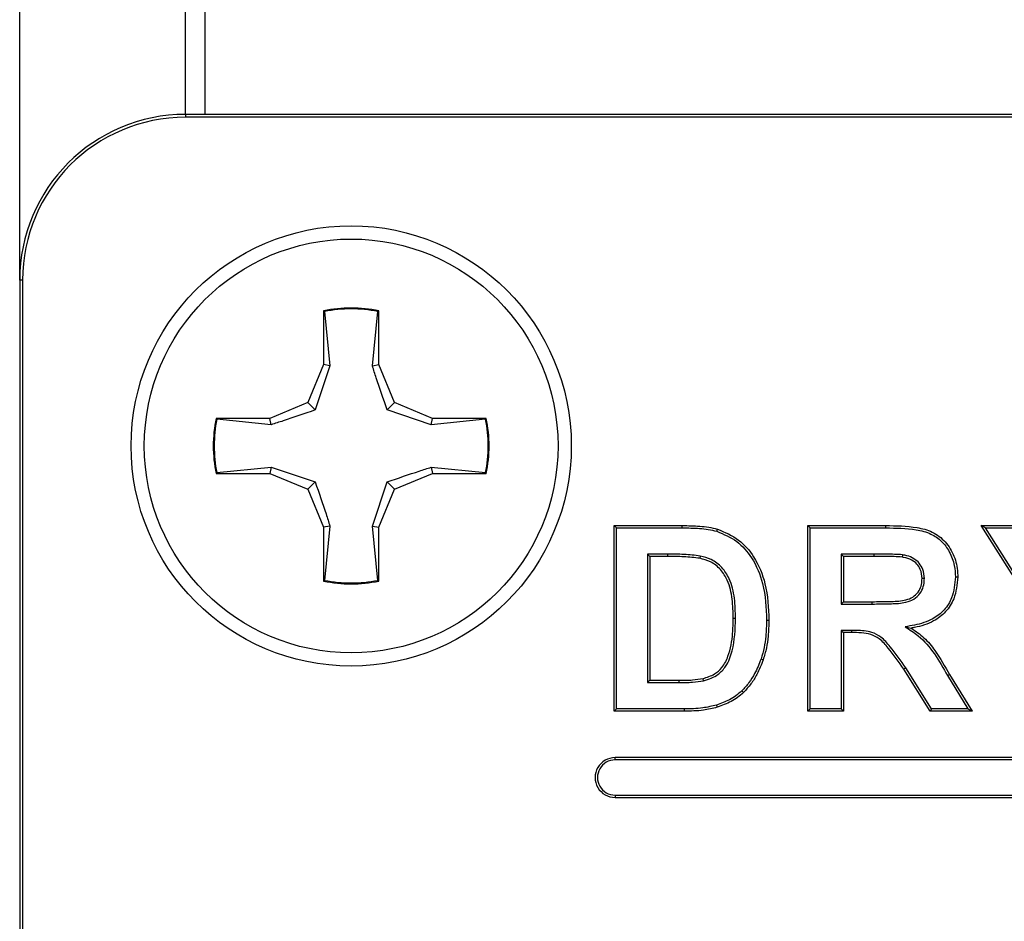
# Model space of a CAD drawing. Header units: inches. Extents: x 0.3 to 33.8, y 0.2 to 21.7.
# Tile 7 of 192: x 12.2241 to 12.2983, y 6.4971 to 6.5651. Entities that reach past the tile are written whole.
import ezdxf

# ---------------------------------------------------------------- set-up
doc = ezdxf.new("R2010")
doc.units = ezdxf.units.IN
doc.header["$MEASUREMENT"] = 0

msp = doc.modelspace()

# ---------------------------------------------------------------- linework, layer by layer
at = {"color": 7, "linetype": 'Continuous', "lineweight": 25}
for p, q in [((12.23806499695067, 6.557917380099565), (12.23806499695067, 6.762543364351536)), ((12.22406499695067, 6.545417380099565), (12.22406499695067, 6.761482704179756)), ((12.23656499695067, 6.557917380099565), (12.23656499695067, 6.761482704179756)), ((12.23656499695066, 6.557917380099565), (12.23656499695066, 6.557699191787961)), ((12.53656499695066, 6.557917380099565), (12.23656499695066, 6.557917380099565)), ((12.53656499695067, 6.557917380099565), (12.23656499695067, 6.557917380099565)), ((12.53656499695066, 6.557699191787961), (12.23656499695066, 6.557699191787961)), ((12.22428318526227, 6.545417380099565), (12.22406499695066, 6.545417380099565)), ((12.22406499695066, 6.545417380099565), (12.22406499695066, 6.320417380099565)), ((12.22406499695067, 6.545417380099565), (12.22406499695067, 6.295417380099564)), ((12.22428318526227, 6.545417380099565), (12.22428318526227, 6.320417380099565)), ((12.24698499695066, 6.543107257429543), (12.24698499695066, 6.539052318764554)), ((12.2470528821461, 6.543051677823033), (12.24698499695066, 6.543107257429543)), ((12.2470528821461, 6.543051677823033), (12.24746389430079, 6.538957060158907)), ((12.25066609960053, 6.538957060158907), (12.25107711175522, 6.543051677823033)), ((12.25107711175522, 6.543051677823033), (12.25114499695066, 6.543107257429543)), ((12.25114499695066, 6.539052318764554), (12.25114499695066, 6.543107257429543)), ((12.24698499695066, 6.539052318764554), (12.24579733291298, 6.536185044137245)), ((12.24746389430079, 6.538957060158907), (12.24634933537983, 6.535633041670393)), ((12.24746389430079, 6.538957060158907), (12.24698499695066, 6.539052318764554)), ((12.25066609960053, 6.538957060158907), (12.25114499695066, 6.539052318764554)), ((12.25233266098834, 6.536185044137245), (12.25114499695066, 6.539052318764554)), ((12.24579733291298, 6.536185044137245), (12.24293005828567, 6.534997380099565)), ((12.24634933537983, 6.535633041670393), (12.24579733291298, 6.536185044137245)), ((12.25178065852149, 6.535633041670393), (12.25233266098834, 6.536185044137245)), ((12.25519993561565, 6.534997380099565), (12.25233266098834, 6.536185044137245)), ((12.25510467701, 6.534518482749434), (12.25178065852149, 6.535633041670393)), ((12.24293005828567, 6.534997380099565), (12.23887511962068, 6.534997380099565)), ((12.23893069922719, 6.534929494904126), (12.23887511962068, 6.534997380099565)), ((12.24302531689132, 6.534518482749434), (12.23893069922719, 6.534929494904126)), ((12.24302531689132, 6.534518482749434), (12.24293005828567, 6.534997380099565)), ((12.25510467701, 6.534518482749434), (12.25519993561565, 6.534997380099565)), ((12.25919929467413, 6.534929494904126), (12.25510467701, 6.534518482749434)), ((12.25925487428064, 6.534997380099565), (12.25519993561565, 6.534997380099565)), ((12.25919929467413, 6.534929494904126), (12.25925487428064, 6.534997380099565)), ((12.23893069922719, 6.530905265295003), (12.24302531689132, 6.531316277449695)), ((12.24302531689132, 6.531316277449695), (12.24293005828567, 6.530837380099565)), ((12.24302531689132, 6.531316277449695), (12.24634933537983, 6.530201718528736)), ((12.25510467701, 6.531316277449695), (12.25919929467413, 6.530905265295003)), ((12.25510467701, 6.531316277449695), (12.25519993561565, 6.530837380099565)), ((12.23893069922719, 6.530905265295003), (12.23887511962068, 6.530837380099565)), ((12.23887511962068, 6.530837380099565), (12.24293005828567, 6.530837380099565)), ((12.24293005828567, 6.530837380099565), (12.24579733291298, 6.529649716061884)), ((12.24634933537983, 6.530201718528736), (12.24579733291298, 6.529649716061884)), ((12.25066609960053, 6.526877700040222), (12.25178065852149, 6.530201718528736)), ((12.25178065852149, 6.530201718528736), (12.25233266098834, 6.529649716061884)), ((12.25233266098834, 6.529649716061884), (12.25519993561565, 6.530837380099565)), ((12.25519993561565, 6.530837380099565), (12.25925487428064, 6.530837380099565)), ((12.25919929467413, 6.530905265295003), (12.25925487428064, 6.530837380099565)), ((12.24579733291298, 6.529649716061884), (12.24698499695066, 6.526782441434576)), ((12.25114499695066, 6.526782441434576), (12.25233266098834, 6.529649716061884)), ((12.24746389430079, 6.526877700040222), (12.24698499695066, 6.526782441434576)), ((12.24698499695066, 6.526782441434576), (12.24698499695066, 6.522727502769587)), ((12.24746389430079, 6.526877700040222), (12.2470528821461, 6.522783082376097)), ((12.25107711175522, 6.522783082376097), (12.25066609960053, 6.526877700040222)), ((12.25066609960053, 6.526877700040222), (12.25114499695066, 6.526782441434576)), ((12.25114499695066, 6.522727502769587), (12.25114499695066, 6.526782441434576)), ((12.26907587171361, 6.526742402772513), (12.26890089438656, 6.526917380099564)), ((12.26890089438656, 6.512917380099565), (12.26890089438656, 6.526917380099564)), ((12.26890089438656, 6.526917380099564), (12.2740359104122, 6.526917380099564)), ((12.26907587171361, 6.513092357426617), (12.26907587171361, 6.526742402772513)), ((12.26907587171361, 6.526742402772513), (12.2740359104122, 6.526742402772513)), ((12.2740359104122, 6.526742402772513), (12.2740359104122, 6.526917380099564)), ((12.27663665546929, 6.5264830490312), (12.27668615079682, 6.526650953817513)), ((12.28367843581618, 6.526742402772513), (12.28350345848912, 6.526917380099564)), ((12.28350345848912, 6.512917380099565), (12.28350345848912, 6.526917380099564)), ((12.28350345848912, 6.526917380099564), (12.28937885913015, 6.526917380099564)), ((12.28367843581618, 6.513092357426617), (12.28367843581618, 6.526742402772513)), ((12.28367843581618, 6.526742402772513), (12.28937831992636, 6.526742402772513)), ((12.28937831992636, 6.526742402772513), (12.28937885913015, 6.526917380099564)), ((12.2968976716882, 6.526742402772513), (12.29658038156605, 6.526917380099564)), ((12.30169576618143, 6.518809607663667), (12.29658038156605, 6.526917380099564)), ((12.29658038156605, 6.526917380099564), (12.29972982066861, 6.526917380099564)), ((12.30187074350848, 6.518860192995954), (12.2968976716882, 6.526742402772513)), ((12.2968976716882, 6.526742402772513), (12.29962847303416, 6.526742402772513)), ((12.27141822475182, 6.524759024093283), (12.27159320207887, 6.524584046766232)), ((12.27292581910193, 6.524759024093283), (12.27141822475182, 6.524759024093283)), ((12.27141822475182, 6.524759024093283), (12.27141822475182, 6.515075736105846)), ((12.27292533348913, 6.524584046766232), (12.27159320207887, 6.524584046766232)), ((12.27159320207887, 6.524584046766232), (12.27159320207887, 6.515250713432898)), ((12.27292581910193, 6.524759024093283), (12.27292533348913, 6.524584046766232)), ((12.27539612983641, 6.524620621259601), (12.27535962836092, 6.524449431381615)), ((12.28848382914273, 6.524759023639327), (12.28602078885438, 6.524759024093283)), ((12.28602078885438, 6.524759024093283), (12.28602078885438, 6.520998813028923)), ((12.28602078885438, 6.524759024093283), (12.28619576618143, 6.524584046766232)), ((12.28619576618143, 6.524584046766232), (12.28619576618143, 6.521173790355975)), ((12.28848422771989, 6.524584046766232), (12.28619576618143, 6.524584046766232)), ((12.28848382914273, 6.524759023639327), (12.28848422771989, 6.524584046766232)), ((12.29065031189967, 6.524712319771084), (12.29062405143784, 6.524539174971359)), ((12.2470528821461, 6.522783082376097), (12.24698499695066, 6.522727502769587)), ((12.25107711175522, 6.522783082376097), (12.25114499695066, 6.522727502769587)), ((12.29229398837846, 6.522915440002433), (12.29211884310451, 6.522915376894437)), ((12.29463615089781, 6.523039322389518), (12.29481115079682, 6.523038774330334)), ((12.28602078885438, 6.520998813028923), (12.28619576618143, 6.521173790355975)), ((12.28602078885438, 6.520998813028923), (12.28836363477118, 6.520998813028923)), ((12.28619576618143, 6.521173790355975), (12.28836363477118, 6.521173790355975)), ((12.28836363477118, 6.520998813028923), (12.28836363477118, 6.521173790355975)), ((12.2780502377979, 6.519911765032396), (12.27787525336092, 6.519911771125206)), ((12.28039256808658, 6.519782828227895), (12.28056756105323, 6.519782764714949)), ((12.29083536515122, 6.519286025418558), (12.2912999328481, 6.519188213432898)), ((12.28602078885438, 6.519015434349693), (12.28619576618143, 6.518840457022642)), ((12.2867991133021, 6.519015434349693), (12.28602078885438, 6.519015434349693)), ((12.28602078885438, 6.519015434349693), (12.28602078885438, 6.513092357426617)), ((12.28679873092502, 6.518840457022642), (12.28619576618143, 6.518840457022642)), ((12.28619576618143, 6.518840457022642), (12.28619576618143, 6.512917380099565)), ((12.2867991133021, 6.519015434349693), (12.28679873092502, 6.518840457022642)), ((12.27997519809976, 6.516859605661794), (12.28014127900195, 6.516804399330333)), ((12.29274143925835, 6.512917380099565), (12.29075023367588, 6.51609489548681)), ((12.29089558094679, 6.516192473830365), (12.29075025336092, 6.516094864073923)), ((12.29283828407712, 6.513092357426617), (12.29089558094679, 6.516192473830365)), ((12.27564178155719, 6.515215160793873), (12.27560081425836, 6.515385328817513)), ((12.29404058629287, 6.515599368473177), (12.29419135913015, 6.515688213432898)), ((12.29404058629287, 6.515599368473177), (12.2955757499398, 6.513092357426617)), ((12.29419135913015, 6.515688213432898), (12.29588807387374, 6.512917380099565)), ((12.27141822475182, 6.515075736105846), (12.27159320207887, 6.515250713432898)), ((12.27141822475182, 6.515075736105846), (12.27380944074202, 6.515075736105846)), ((12.27159320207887, 6.515250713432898), (12.27380874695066, 6.515250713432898)), ((12.27380944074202, 6.515075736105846), (12.27380874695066, 6.515250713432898)), ((12.2785281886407, 6.514457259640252), (12.27864929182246, 6.514330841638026)), ((12.2766202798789, 6.513380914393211), (12.2766749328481, 6.513214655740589)), ((12.26907587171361, 6.513092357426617), (12.26890089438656, 6.512917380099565)), ((12.2741873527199, 6.512917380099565), (12.26890089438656, 6.512917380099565)), ((12.27418651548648, 6.513092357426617), (12.26907587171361, 6.513092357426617)), ((12.27418651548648, 6.513092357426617), (12.2741873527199, 6.512917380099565)), ((12.28367843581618, 6.513092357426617), (12.28350345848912, 6.512917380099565)), ((12.28619576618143, 6.512917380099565), (12.28350345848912, 6.512917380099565)), ((12.28602078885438, 6.513092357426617), (12.28367843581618, 6.513092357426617)), ((12.28602078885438, 6.513092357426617), (12.28619576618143, 6.512917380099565)), ((12.29283828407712, 6.513092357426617), (12.29274143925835, 6.512917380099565)), ((12.29588807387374, 6.512917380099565), (12.29274143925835, 6.512917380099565)), ((12.2955757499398, 6.513092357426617), (12.29283828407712, 6.513092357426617)), ((12.2955757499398, 6.513092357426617), (12.29588807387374, 6.512917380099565)), ((12.26896499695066, 6.509242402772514), (12.26896499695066, 6.509417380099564)), ((12.36596499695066, 6.509417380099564), (12.26896499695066, 6.509417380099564)), ((12.36596499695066, 6.509242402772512), (12.26896499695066, 6.509242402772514)), ((12.26896499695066, 6.506592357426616), (12.36596499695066, 6.506592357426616)), ((12.26896499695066, 6.506592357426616), (12.26896499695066, 6.506417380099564)), ((12.26896499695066, 6.506417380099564), (12.36596499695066, 6.506417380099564))]:
    msp.add_line(p, q, dxfattribs=at)
for radius in [0.0165999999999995, 0.01560000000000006]:
    msp.add_circle((12.24906499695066, 6.532917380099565), radius, dxfattribs=at)
for centre, radius, start, end in [((12.23656499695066, 6.545417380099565), 0.01250000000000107, 90, 180), ((12.23656499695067, 6.545417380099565), 0.01250000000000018, 90, 180), ((12.23656499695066, 6.545417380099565), 0.01228181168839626, 90, 180), ((12.24906499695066, 6.532917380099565), 0.01040000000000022, 78.46304096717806, 101.5369590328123), ((12.24906499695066, 6.532917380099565), 0.0103321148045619, 78.77024530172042, 101.2297546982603), ((12.24906499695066, 6.532917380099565), 0.01040000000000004, 168.4630409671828, 191.5369590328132), ((12.24906499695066, 6.532917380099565), 0.01033211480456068, 168.7702453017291, 191.2297546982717), ((12.24906499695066, 6.532917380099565), 0.01033211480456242, 348.7702453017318, 11.22975469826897), ((12.24906499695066, 6.532917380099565), 0.01040000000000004, 348.4630409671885, 11.53695903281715), ((12.24906499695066, 6.532917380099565), 0.01033211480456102, 258.7702453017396, 281.2297546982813), ((12.24906499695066, 6.532917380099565), 0.01040000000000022, 258.4630409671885, 281.5369590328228), ((12.26896499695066, 6.507917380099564), 0.001500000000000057, 90, 270.0000000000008), ((12.26896499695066, 6.507917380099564), 0.001325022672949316, 90, 270.0000000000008)]:
    msp.add_arc(centre, radius, start, end, dxfattribs=at)
for points, knots in [([(12.25178065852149, 6.535633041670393), (12.25149302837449, 6.536461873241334), (12.25108535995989, 6.537636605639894), (12.25076146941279, 6.538656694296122), (12.25066609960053, 6.538957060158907)], [0, 0, 0, 0, 0.7055492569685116, 1, 1, 1, 1]), ([(12.24634933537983, 6.535633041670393), (12.24552050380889, 6.535345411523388), (12.24434577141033, 6.534937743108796), (12.2433256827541, 6.534613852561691), (12.24302531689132, 6.534518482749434)], [0, 0, 0, 0, 0.7055492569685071, 1, 1, 1, 1]), ([(12.25178065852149, 6.530201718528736), (12.25260949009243, 6.530489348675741), (12.25378422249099, 6.530897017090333), (12.25480431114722, 6.531220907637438), (12.25510467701, 6.531316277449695)], [0, 0, 0, 0, 0.705549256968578, 1, 1, 1, 1]), ([(12.24634933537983, 6.530201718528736), (12.24663696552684, 6.529372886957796), (12.24704463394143, 6.528198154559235), (12.24736852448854, 6.527178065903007), (12.24746389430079, 6.526877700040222)], [0, 0, 0, 0, 0.7055492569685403, 1, 1, 1, 1]), ([(12.2740359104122, 6.526917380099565), (12.27447787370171, 6.526909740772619), (12.275143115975, 6.526898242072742), (12.27603087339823, 6.526808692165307), (12.27646717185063, 6.526703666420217), (12.27668615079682, 6.526650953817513)], [0, 0, 0, 0, 0.49646178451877, 0.7472733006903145, 1, 1, 1, 1]), ([(12.2740359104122, 6.526742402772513), (12.27446960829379, 6.526735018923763), (12.27512237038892, 6.526723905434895), (12.27599355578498, 6.526637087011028), (12.27642174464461, 6.526534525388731), (12.27663665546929, 6.5264830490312)], [0, 0, 0, 0, 0.4965039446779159, 0.7472919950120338, 1, 1, 1, 1]), ([(12.27663665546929, 6.5264830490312), (12.27716488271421, 6.526262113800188), (12.27820890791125, 6.525825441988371), (12.27942252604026, 6.524396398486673), (12.28028547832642, 6.52235329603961), (12.28035382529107, 6.520712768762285), (12.28039256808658, 6.519782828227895)], [0, 0, 0, 0, 0.2058423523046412, 0.4068411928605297, 0.6637651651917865, 1, 1, 1, 1]), ([(12.27668615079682, 6.526650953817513), (12.2772472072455, 6.526414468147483), (12.27833906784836, 6.525954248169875), (12.27959370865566, 6.524457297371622), (12.28046031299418, 6.522372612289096), (12.2805291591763, 6.520710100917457), (12.28056756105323, 6.519782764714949)], [0, 0, 0, 0, 0.2129911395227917, 0.4144977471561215, 0.6734112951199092, 1, 1, 1, 1]), ([(12.28937831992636, 6.526742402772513), (12.2901467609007, 6.526730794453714), (12.2912994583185, 6.526713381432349), (12.29275615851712, 6.526366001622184), (12.29362165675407, 6.5257598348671), (12.29422808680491, 6.524925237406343), (12.29458794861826, 6.523989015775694), (12.29462150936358, 6.523327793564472), (12.29463615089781, 6.523039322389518)], [0, 0, 0, 0, 0.3120965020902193, 0.4681593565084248, 0.6001808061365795, 0.7318650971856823, 0.883020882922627, 0.9999999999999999, 0.9999999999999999, 0.9999999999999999, 0.9999999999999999]), ([(12.28937885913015, 6.526917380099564), (12.29016809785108, 6.526905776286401), (12.29135871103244, 6.526888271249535), (12.29293091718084, 6.526496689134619), (12.29393369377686, 6.525720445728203), (12.29458459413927, 6.524629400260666), (12.29479959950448, 6.523681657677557), (12.29480912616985, 6.523151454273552), (12.29481115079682, 6.523038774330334)], [0, 0, 0, 0, 0.3091863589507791, 0.4664258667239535, 0.6257909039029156, 0.7919988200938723, 0.9557951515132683, 1, 1, 1, 1]), ([(12.27535962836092, 6.524449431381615), (12.27495735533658, 6.524496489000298), (12.27435196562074, 6.524567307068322), (12.27353826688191, 6.524578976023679), (12.27312966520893, 6.524582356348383), (12.27292533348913, 6.524584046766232)], [0, 0, 0, 0, 0.4975130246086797, 0.7487185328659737, 1, 1, 1, 1]), ([(12.27539612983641, 6.524620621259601), (12.27498795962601, 6.524669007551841), (12.27437368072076, 6.524741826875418), (12.27354788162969, 6.524753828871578), (12.27313319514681, 6.524757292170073), (12.27292581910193, 6.524759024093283)], [0, 0, 0, 0, 0.4974938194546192, 0.7487071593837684, 1, 1, 1, 1]), ([(12.27787525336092, 6.519911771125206), (12.27786609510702, 6.520397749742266), (12.27784770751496, 6.521373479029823), (12.27755816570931, 6.52265539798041), (12.27696628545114, 6.523632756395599), (12.27621805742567, 6.52421543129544), (12.27563379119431, 6.524374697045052), (12.27535962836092, 6.524449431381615)], [0, 0, 0, 0, 0.2565530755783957, 0.5150974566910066, 0.6823704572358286, 0.8509545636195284, 1, 1, 1, 1]), ([(12.2780502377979, 6.519911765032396), (12.27804051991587, 6.520418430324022), (12.27802100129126, 6.521436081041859), (12.27770447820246, 6.522773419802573), (12.27706710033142, 6.523785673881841), (12.27628093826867, 6.524380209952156), (12.27567602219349, 6.52454457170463), (12.27539612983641, 6.524620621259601)], [0, 0, 0, 0, 0.2567213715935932, 0.5156317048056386, 0.6841882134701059, 0.8538750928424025, 1, 1, 1, 1]), ([(12.29065031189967, 6.524712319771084), (12.29044961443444, 6.524725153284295), (12.29004851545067, 6.524750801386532), (12.28932584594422, 6.524756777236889), (12.28880445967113, 6.524758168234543), (12.28848382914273, 6.524759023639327)], [0, 0, 0, 0, 0.2782966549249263, 0.5561829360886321, 1, 1, 1, 1]), ([(12.29062405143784, 6.524539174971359), (12.29042330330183, 6.524551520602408), (12.29002212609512, 6.524576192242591), (12.28930838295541, 6.524581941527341), (12.28879592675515, 6.524583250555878), (12.28848422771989, 6.524584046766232)], [0, 0, 0, 0, 0.2818044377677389, 0.563160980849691, 1, 1, 1, 1]), ([(12.29211884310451, 6.522915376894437), (12.29209851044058, 6.523154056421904), (12.29206433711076, 6.523555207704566), (12.29174365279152, 6.524028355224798), (12.29131232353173, 6.524361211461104), (12.29090849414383, 6.524483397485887), (12.29065980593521, 6.524532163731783), (12.29062405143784, 6.524539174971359)], [0, 0, 0, 0, 0.2907770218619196, 0.4887121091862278, 0.6863255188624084, 0.9549022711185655, 1, 1, 1, 1]), ([(12.29229398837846, 6.522915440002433), (12.29227539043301, 6.523152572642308), (12.29224263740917, 6.523570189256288), (12.29192714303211, 6.524090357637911), (12.29150561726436, 6.524447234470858), (12.29105543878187, 6.524630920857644), (12.29076086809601, 6.524690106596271), (12.29065031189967, 6.524712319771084)], [0, 0, 0, 0, 0.2629869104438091, 0.4631488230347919, 0.663087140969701, 0.8735522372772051, 1, 1, 1, 1]), ([(12.28836363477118, 6.520998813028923), (12.28879866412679, 6.521003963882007), (12.28959504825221, 6.521013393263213), (12.29060698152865, 6.521046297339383), (12.29137547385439, 6.521260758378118), (12.29188190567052, 6.521642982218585), (12.29219733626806, 6.522158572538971), (12.29228021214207, 6.522600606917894), (12.29229114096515, 6.522850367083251), (12.29229398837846, 6.522915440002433)], [0, 0, 0, 0, 0.2614980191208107, 0.4787099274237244, 0.6060480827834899, 0.7341386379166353, 0.8497467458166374, 0.9608527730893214, 1, 1, 1, 1]), ([(12.28836363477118, 6.521173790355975), (12.28879844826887, 6.52117955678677), (12.28960028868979, 6.521190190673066), (12.29059275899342, 6.521216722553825), (12.29130862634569, 6.521430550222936), (12.29175079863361, 6.521766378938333), (12.29203025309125, 6.522222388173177), (12.29210587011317, 6.522622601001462), (12.29211601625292, 6.522851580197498), (12.29211884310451, 6.522915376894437)], [0, 0, 0, 0, 0.2766337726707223, 0.5101408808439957, 0.6273737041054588, 0.7452019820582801, 0.8542707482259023, 0.9593978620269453, 1, 1, 1, 1]), ([(12.29463615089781, 6.523039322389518), (12.2945898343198, 6.522503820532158), (12.29451182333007, 6.521601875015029), (12.29382120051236, 6.520512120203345), (12.29285162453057, 6.519753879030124), (12.29178830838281, 6.519438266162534), (12.29107324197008, 6.519324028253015), (12.29083536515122, 6.519286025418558)], [0, 0, 0, 0, 0.2673092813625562, 0.4502288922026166, 0.6336058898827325, 0.8781138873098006, 1, 1, 1, 1]), ([(12.29481115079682, 6.523038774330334), (12.29476080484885, 6.522473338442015), (12.2946761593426, 6.52152268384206), (12.29394120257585, 6.520379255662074), (12.29292243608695, 6.519592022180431), (12.29197033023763, 6.519304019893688), (12.29138688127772, 6.519203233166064), (12.2912999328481, 6.519188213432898)], [0, 0, 0, 0, 0.2919893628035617, 0.4909151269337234, 0.6902863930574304, 0.9538449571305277, 1, 1, 1, 1]), ([(12.27560081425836, 6.515385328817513), (12.27589878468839, 6.515478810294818), (12.27643374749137, 6.515646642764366), (12.27712126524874, 6.516233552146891), (12.27763012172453, 6.517295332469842), (12.27785230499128, 6.518574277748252), (12.27786880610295, 6.519536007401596), (12.27787525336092, 6.519911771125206)], [0, 0, 0, 0, 0.1682121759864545, 0.3020006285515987, 0.4773767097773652, 0.7958024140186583, 0.9999999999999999, 0.9999999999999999, 0.9999999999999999, 0.9999999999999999]), ([(12.27564178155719, 6.515215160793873), (12.27603097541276, 6.515342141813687), (12.27668344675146, 6.515555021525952), (12.27744186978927, 6.516393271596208), (12.27798727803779, 6.517837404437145), (12.27802524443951, 6.519088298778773), (12.2780502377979, 6.519911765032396)], [0, 0, 0, 0, 0.209496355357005, 0.3512140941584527, 0.5729029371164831, 1, 1, 1, 1]), ([(12.28039256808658, 6.519782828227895), (12.28038214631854, 6.519381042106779), (12.28036416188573, 6.518687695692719), (12.28022659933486, 6.517705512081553), (12.2800593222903, 6.517142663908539), (12.27997519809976, 6.516859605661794)], [0, 0, 0, 0, 0.4065375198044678, 0.701545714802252, 1, 1, 1, 1]), ([(12.28056756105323, 6.519782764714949), (12.28055727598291, 6.519380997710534), (12.28053928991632, 6.518678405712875), (12.28040025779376, 6.517677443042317), (12.28022794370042, 6.517096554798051), (12.28014127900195, 6.516804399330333)], [0, 0, 0, 0, 0.3989809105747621, 0.6977198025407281, 0.9999999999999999, 0.9999999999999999, 0.9999999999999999, 0.9999999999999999]), ([(12.29083536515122, 6.519286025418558), (12.29117563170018, 6.519070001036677), (12.29203239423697, 6.518526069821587), (12.29311482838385, 6.517242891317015), (12.29372722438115, 6.516155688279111), (12.29404058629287, 6.515599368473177)], [0, 0, 0, 0, 0.2433942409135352, 0.61284621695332, 1, 1, 1, 1]), ([(12.2912999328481, 6.519188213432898), (12.29163238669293, 6.518958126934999), (12.29231614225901, 6.518484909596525), (12.29328675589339, 6.517280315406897), (12.29384408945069, 6.516299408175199), (12.29419135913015, 6.515688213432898)], [0, 0, 0, 0, 0.2629103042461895, 0.5407258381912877, 1, 1, 1, 1]), ([(12.29075023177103, 6.516094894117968), (12.29036635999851, 6.516630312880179), (12.28979692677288, 6.517424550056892), (12.28899427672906, 6.518360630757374), (12.28803748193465, 6.518849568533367), (12.28729637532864, 6.51884411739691), (12.28679873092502, 6.518840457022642)], [0, 0, 0, 0, 0.386841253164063, 0.5738381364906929, 0.7138373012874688, 0.9999999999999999, 0.9999999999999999, 0.9999999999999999, 0.9999999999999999]), ([(12.29089558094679, 6.516192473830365), (12.29051199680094, 6.516728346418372), (12.28993324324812, 6.517536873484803), (12.28910624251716, 6.518496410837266), (12.28822265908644, 6.518959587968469), (12.28744051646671, 6.519009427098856), (12.28692946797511, 6.519014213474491), (12.2867991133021, 6.519015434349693)], [0, 0, 0, 0, 0.3742667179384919, 0.5646953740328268, 0.7098976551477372, 0.9260027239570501, 1, 1, 1, 1]), ([(12.27997519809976, 6.516859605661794), (12.27982861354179, 6.516484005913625), (12.27958475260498, 6.515859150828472), (12.27908150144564, 6.515054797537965), (12.27871396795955, 6.514657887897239), (12.2785281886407, 6.514457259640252)], [0, 0, 0, 0, 0.426997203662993, 0.7103608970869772, 1, 1, 1, 1]), ([(12.28014127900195, 6.516804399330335), (12.27999502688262, 6.516428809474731), (12.27974664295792, 6.515790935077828), (12.27923145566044, 6.514960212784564), (12.27884480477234, 6.514542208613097), (12.27864929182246, 6.514330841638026)], [0, 0, 0, 0, 0.4144840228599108, 0.7039294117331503, 1, 1, 1, 1]), ([(12.27380874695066, 6.515250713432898), (12.27397678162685, 6.515252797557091), (12.27431287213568, 6.515256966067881), (12.27491325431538, 6.515274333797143), (12.27534013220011, 6.515343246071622), (12.27560081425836, 6.515385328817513)], [0, 0, 0, 0, 0.2802025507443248, 0.5604403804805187, 1, 1, 1, 1]), ([(12.27380944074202, 6.515075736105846), (12.27397747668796, 6.515077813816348), (12.2743135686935, 6.515081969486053), (12.27492746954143, 6.515099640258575), (12.27536772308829, 6.515170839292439), (12.27564178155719, 6.515215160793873)], [0, 0, 0, 0, 0.2740226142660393, 0.5480780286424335, 1, 1, 1, 1]), ([(12.2785281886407, 6.514457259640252), (12.27838441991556, 6.514329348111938), (12.27809657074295, 6.514073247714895), (12.27746196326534, 6.513691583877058), (12.27695061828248, 6.513502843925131), (12.2766202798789, 6.513380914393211)], [0, 0, 0, 0, 0.2610193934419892, 0.5226047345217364, 1, 1, 1, 1]), ([(12.27864929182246, 6.514330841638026), (12.278505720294, 6.51420279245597), (12.27821826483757, 6.513946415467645), (12.27756532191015, 6.513545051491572), (12.27702964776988, 6.513346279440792), (12.2766749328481, 6.513214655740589)], [0, 0, 0, 0, 0.2521029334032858, 0.5047544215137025, 1, 1, 1, 1]), ([(12.2766202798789, 6.513380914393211), (12.27627493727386, 6.513298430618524), (12.27570338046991, 6.513161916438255), (12.27488415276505, 6.513103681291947), (12.2744193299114, 6.513096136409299), (12.27418651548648, 6.513092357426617)], [0, 0, 0, 0, 0.4324583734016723, 0.7157371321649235, 1, 1, 1, 1]), ([(12.2766749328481, 6.513214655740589), (12.27632875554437, 6.513130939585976), (12.27574819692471, 6.512990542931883), (12.27491074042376, 6.512929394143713), (12.27442877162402, 6.512921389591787), (12.2741873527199, 6.512917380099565)], [0, 0, 0, 0, 0.4243478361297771, 0.7116549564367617, 1, 1, 1, 1])]:
    msp.add_open_spline(points, degree=3, knots=knots, dxfattribs=at)

doc.saveas('drawing.dxf')
